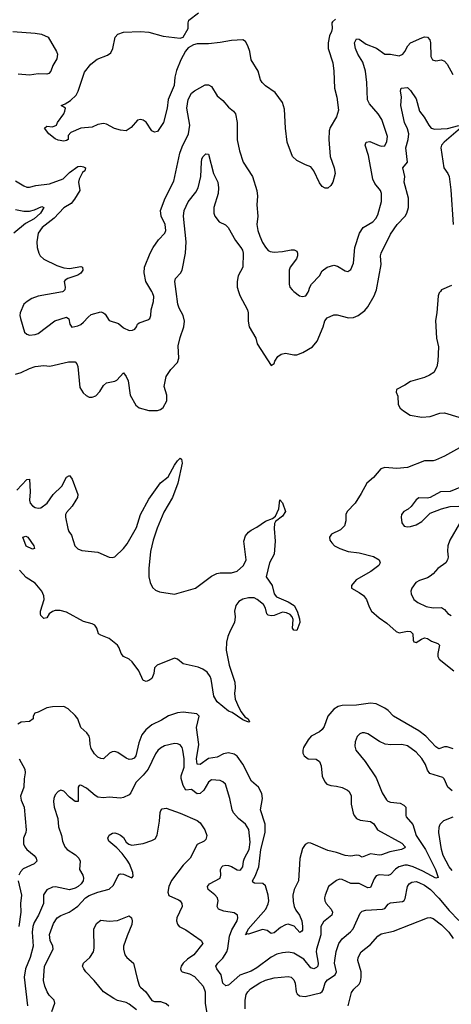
# Model space of a CAD drawing. Header units: inches. Extents: x 1449094 to 1618372, y 389908 to 534307.
# Tile 36 of 256: x 1474440 to 1477478, y 424981 to 431913. Entities that reach past the tile are written whole.
import ezdxf

# ---------------------------------------------------------------- set-up
doc = ezdxf.new("R2010")
doc.units = ezdxf.units.IN
doc.header["$MEASUREMENT"] = 0
doc.layers.add('B4472', color=7, linetype='Continuous')
doc.layers.add('B4473', color=7, linetype='Continuous')

msp = doc.modelspace()

# ---------------------------------------------------------------- linework, layer by layer
at = {"layer": 'B4472', "color": 5}
for points, elevation in [([(1474410, 429418), (1474450, 429428.9), (1474510, 429458.5), (1474550, 429470.3), (1474610, 429479.6), (1474653.1, 429473.1), (1474783.4, 429503.4), (1474830, 429504.9), (1474843, 429490), (1474850.3, 429470.3), (1474863.6, 429323.6), (1474885.7, 429285.7), (1474907.1, 429267.1), (1474930, 429256.1), (1474950, 429255.2), (1474975, 429265), (1475004.2, 429295.8), (1475030, 429337.3), (1475050, 429356.3), (1475110, 429368.2), (1475124.2, 429375.8), (1475170, 429426.8), (1475190, 429400.7), (1475203.1, 429370), (1475218, 429270), (1475258.3, 429198.3), (1475280.5, 429180.4), (1475350, 429161.8), (1475410, 429160.6), (1475431.7, 429168.3), (1475450, 429182.8), (1475475.3, 429230), (1475476.8, 429270), (1475456.3, 429330), (1475470, 429401), (1475504.5, 429450), (1475550, 429500.5), (1475560.3, 429530), (1475555.9, 429615.9), (1475570, 429676.3), (1475595, 429750), (1475600.6, 429790), (1475589.8, 429830), (1475562.1, 429882.1), (1475552.4, 429910), (1475540.8, 430000)], 620), ([(1474745.3, 430000), (1474742.4, 429997.6), (1474570, 429966.2), (1474525.7, 429950), (1474492, 429930), (1474470.3, 429910), (1474444.4, 429850), (1474441.3, 429830), (1474444.7, 429810), (1474474.3, 429714.3), (1474490, 429698.4), (1474510, 429692), (1474550, 429696.5), (1474570, 429704.4), (1474688.2, 429791.8), (1474770, 429817.6), (1474786.4, 429806.4), (1474792.4, 429770), (1474807.6, 429747.6), (1474850, 429758.7), (1474870, 429767.4), (1474890, 429783.7), (1474921.1, 429818.9), (1474943.5, 429836.5), (1475010, 429857.1), (1475030.4, 429850.4), (1475040.5, 429840.5), (1475070, 429794.8), (1475135.3, 429775.3), (1475170, 429743), (1475210, 429724.4), (1475232.9, 429727.1), (1475250, 429734.8), (1475262.7, 429750), (1475269.5, 429770.5), (1475280.1, 429779.9), (1475341, 429799), (1475355.6, 429810), (1475363.6, 429830), (1475366.3, 429870), (1475382.6, 429930), (1475384.2, 429964.2), (1475375.8, 429990), (1475370, 430000)], 640), ([(1475980.9, 430000), (1475990, 429970.7), (1476044.4, 429870), (1476048.7, 429848.7), (1476047.9, 429790), (1476055.3, 429750), (1476103, 429670), (1476111, 429630), (1476210, 429478), (1476230, 429492), (1476235.1, 429510), (1476257.5, 429542.5), (1476281.2, 429558.8), (1476310, 429565.3), (1476370, 429553.2), (1476390, 429554.5), (1476432.3, 429570), (1476500.3, 429610), (1476533, 429650), (1476576.5, 429750), (1476587.9, 429792.1), (1476605, 429815), (1476650, 429834.9), (1476674.8, 429834.8), (1476754.1, 429814.1), (1476790, 429817.4), (1476822, 429830), (1476870, 429865), (1476890, 429890.9), (1476935, 429970), (1476947.2, 430000)], 620), ([(1476369.9, 430000), (1476408.9, 429968.9), (1476430, 429963.8), (1476453.6, 429970), (1476470, 429994), (1476471.9, 430000)], 640), ([(1477401, 430000), (1477393, 429990), (1477386.4, 429970), (1477375.3, 429850), (1477365.7, 429794.3), (1477374.6, 429670), (1477388.7, 429610), (1477383.7, 429510), (1477376.5, 429470), (1477354, 429430), (1477325.5, 429410), (1477290, 429394.7), (1477190, 429365.6), (1477150, 429339.6), (1477091.3, 429310), (1477091, 429290), (1477102, 429262), (1477104.4, 429204.4), (1477118.6, 429178.6), (1477140.4, 429160.4), (1477188.9, 429128.9), (1477270, 429115.7), (1477330, 429119.2), (1477398.2, 429141.8), (1477430, 429144.7), (1477530, 429115.3)], 620), ([(1477556.5, 428910), (1477430, 428841.1), (1477367.2, 428812.8), (1477350, 428806.8), (1477290, 428807.7), (1477170, 428760.8), (1477094.1, 428754.1), (1477010, 428759.3), (1476981.6, 428750), (1476931.1, 428688.9), (1476883.7, 428650), (1476843.8, 428576.2), (1476800.3, 428510), (1476745.3, 428450), (1476736, 428430), (1476734.8, 428385.2), (1476727, 428350), (1476698, 428322), (1476634, 428290), (1476621.6, 428270), (1476623.8, 428250), (1476636.3, 428230), (1476656.3, 428210), (1476694, 428190), (1476751, 428170), (1476830, 428158.9), (1476930, 428132.8), (1476970.3, 428110), (1476976.4, 428090), (1476967.3, 428070), (1476912, 428028), (1476808.8, 427970), (1476775.5, 427930), (1476774.8, 427910), (1476830, 427881.3), (1476859.5, 427859.5), (1476881.3, 427830), (1476899.4, 427779.4), (1476916.5, 427750), (1476970, 427701.3), (1477024.2, 427664.2), (1477090, 427605), (1477110, 427596.5), (1477170, 427607.9), (1477190, 427605.6), (1477206.4, 427590), (1477210, 427544.7), (1477214.2, 427534.2), (1477224.7, 427530), (1477230, 427529.1), (1477267.5, 427552.5), (1477290, 427560.7), (1477310, 427557.3), (1477338, 427538), (1477382.4, 427522.4), (1477394.9, 427510), (1477382, 427450), (1477382.8, 427430), (1477391.5, 427411.5), (1477495.3, 427330)], 620), ([(1474420.1, 428599.9), (1474490, 428676.2), (1474510, 428678), (1474514.5, 428590), (1474508.6, 428530), (1474513.1, 428510), (1474530, 428490.2), (1474550, 428479), (1474570, 428474.2), (1474590, 428475.6), (1474633.5, 428510), (1474675.5, 428570), (1474736.8, 428630), (1474770, 428693.4), (1474790, 428703), (1474810, 428679.1), (1474849.1, 428570), (1474846.9, 428550), (1474836.2, 428530), (1474810, 428488.3), (1474770, 428443), (1474763.5, 428430), (1474762.5, 428410), (1474778.6, 428330), (1474785.8, 428310), (1474803.7, 428283.7), (1474828.9, 428210), (1474850, 428188.9), (1474876.3, 428176.3), (1474990, 428163.2), (1475070, 428128.4), (1475094.2, 428125.8), (1475110, 428131.5), (1475170, 428189.4), (1475197.4, 428222.6), (1475261.4, 428338.6), (1475291, 428429), (1475350, 428537.3), (1475430, 428652.6), (1475484.2, 428695.8), (1475530, 428777.6), (1475550, 428808), (1475570, 428826), (1475578.5, 428818.5), (1475584.4, 428790), (1475553.7, 428650), (1475516.1, 428550), (1475454.3, 428445.7), (1475406.6, 428333.3), (1475379.1, 428250), (1475360.1, 428170), (1475349, 428050), (1475350.1, 427990.1), (1475358.6, 427950), (1475375.6, 427915.6), (1475396.6, 427896.6), (1475424.7, 427884.7), (1475530, 427868), (1475676.9, 427910), (1475790, 427994.7), (1475826.5, 428013.5), (1475850, 428018), (1475930, 428019.8), (1475970, 428030.9), (1476015.8, 428070), (1476034.9, 428110), (1476017.8, 428242.2), (1476030, 428280.3), (1476050, 428304.9), (1476070, 428318.7), (1476110, 428340.3), (1476170, 428382.4), (1476219.1, 428400.9), (1476241.1, 428418.9), (1476264.2, 428470), (1476270, 428532), (1476290, 428512), (1476310.2, 428450), (1476290, 428416.9), (1476239.5, 428380.5), (1476233.3, 428366.7), (1476230.2, 428330), (1476238.6, 428241.4), (1476231.5, 428150), (1476198, 428090), (1476175.3, 427990), (1476218, 427930), (1476231.7, 427871.7), (1476248.2, 427850), (1476330, 427814.7), (1476371.1, 427790), (1476392.7, 427750), (1476410, 427696), (1476411, 427669), (1476390, 427614), (1476370, 427616), (1476360.7, 427630), (1476364.5, 427690), (1476358, 427710), (1476344.8, 427724.8), (1476317.5, 427737.5), (1476290, 427742), (1476230, 427719.4), (1476210, 427715.4), (1476190, 427720.6), (1476179.4, 427730), (1476169.4, 427770), (1476155.6, 427795.6), (1476112.3, 427832.3), (1476090, 427842.2), (1476050, 427843.9), (1476010, 427833), (1475983.3, 427816.7), (1475961, 427790), (1475952.1, 427750), (1475956.8, 427710), (1475952.8, 427670), (1475920.6, 427610), (1475906.1, 427570), (1475896.8, 427530), (1475893.4, 427473.4), (1475914, 427370), (1475954.3, 427250), (1475957.4, 427210), (1475952.2, 427170), (1475955.8, 427130), (1475981.5, 427070), (1476000, 427040), (1476025.3, 427005.3), (1476047.3, 426990), (1476057.3, 426970), (1476050, 426966.6), (1476010, 426984.7), (1475934.9, 427034.9), (1475910, 427045.3), (1475830, 427111.3), (1475806.5, 427150), (1475787.4, 427270), (1475780.5, 427290), (1475758.9, 427318.9), (1475730, 427341), (1475695.3, 427355.3), (1475590, 427379.2), (1475550, 427411.8), (1475530, 427417.7), (1475408.1, 427370), (1475389.4, 427350), (1475384.3, 427310), (1475370, 427274.7), (1475350, 427260.4), (1475330, 427254.3), (1475317.7, 427257.7), (1475310, 427262), (1475279.1, 427330), (1475231.5, 427391.5), (1475210, 427411.2), (1475170.4, 427430.4), (1475153.2, 427450), (1475140.2, 427490), (1475128.9, 427510), (1475070, 427555.7), (1475010, 427579.8), (1474995.4, 427590), (1474983.1, 427630), (1474970, 427650.8), (1474950, 427660.7), (1474890, 427675.7), (1474770, 427742.5), (1474725.7, 427754.3), (1474690, 427754.5), (1474670, 427747), (1474647.8, 427730), (1474630, 427702), (1474610, 427697.8), (1474590, 427719.1), (1474586.3, 427730), (1474587.3, 427750), (1474611.3, 427830), (1474610, 427855.8), (1474595.2, 427890), (1474550, 427945.3), (1474485, 427985), (1474438.7, 428038.7)], 580), ([(1477550, 428625.1), (1477470, 428591.5), (1477401, 428590), (1477330, 428549.5), (1477310, 428544.5), (1477250, 428546), (1477230, 428532.7), (1477194.8, 428485.2), (1477173.8, 428466.2), (1477144.9, 428450), (1477126.4, 428430), (1477124.4, 428410), (1477130, 428372), (1477147.1, 428347.1), (1477170, 428343.1), (1477190, 428345.3), (1477230, 428357.6), (1477270, 428379.5), (1477330, 428438.4), (1477410, 428470.4), (1477470, 428485.5), (1477530, 428487.7)], 640), ([(1477534.9, 428365.1), (1477467.2, 428250), (1477453.4, 428210), (1477450.4, 428170.4), (1477454.9, 428130), (1477450.4, 428110), (1477438.4, 428090), (1477383.7, 428050), (1477349.2, 428010.8), (1477330, 427995.8), (1477310, 427984.4), (1477254.4, 427965.6), (1477228.2, 427950), (1477199.5, 427910), (1477193.4, 427890), (1477194.9, 427870), (1477214.9, 427830), (1477242, 427810), (1477301.6, 427781.6), (1477350, 427771.4), (1477410, 427774.6), (1477430, 427761.6), (1477453.2, 427733.2), (1477478, 427718)], 640), ([(1477490, 426780.9), (1477450, 426795), (1477430, 426794.8), (1477390, 426779.7), (1477370, 426795), (1477298.6, 426870), (1477250, 426906.8), (1477070, 427009.7), (1477032.6, 427050), (1477010, 427067.1), (1476950, 427096.4), (1476910, 427100.3), (1476810, 427086.6), (1476710, 427084.8), (1476682.2, 427077.8), (1476650, 427058), (1476608.7, 427010), (1476582.7, 426937.2), (1476570, 426915.1), (1476550, 426899.6), (1476491.7, 426868.3), (1476470, 426842.7), (1476438.4, 426790), (1476432.2, 426770), (1476433.4, 426750), (1476443.1, 426730), (1476470, 426710.3), (1476526, 426706), (1476550, 426690.5), (1476561.3, 426661.3), (1476570, 426587.3), (1476587.3, 426547.3), (1476603, 426530), (1476630, 426521.1), (1476670, 426517.4), (1476710, 426507.4), (1476747.7, 426490), (1476759.5, 426479.5), (1476772.9, 426450), (1476774.3, 426390), (1476787.9, 426327.9), (1476794, 426310), (1476810.2, 426290.2), (1476836.9, 426276.9), (1476910, 426269.2), (1476932, 426252), (1476957.6, 426210), (1477130, 426115), (1477154.3, 426090), (1477150, 426082.9), (1477126.8, 426070), (1477044.9, 426055.1), (1476987, 426033), (1476969.4, 426030.6), (1476910, 426039.9), (1476850, 426017.3), (1476830, 426029.1), (1476811.6, 426031.6), (1476770, 426023.6), (1476730, 426028.8), (1476670, 426050.4), (1476610, 426064.7), (1476490, 426115.6), (1476470, 426118.3), (1476450, 426107.1), (1476430, 426077.6), (1476412.3, 426007.7), (1476403, 425850), (1476371.1, 425790), (1476363.7, 425750), (1476364.5, 425704.5), (1476370.9, 425670), (1476383.4, 425643.4), (1476410.2, 425610), (1476426, 425570), (1476431.5, 425530), (1476430, 425504), (1476424.9, 425495.1), (1476412.4, 425487.6), (1476371.4, 425531.4), (1476330, 425545), (1476310, 425541.1), (1476276.8, 425523.2), (1476230, 425483.5), (1476210, 425479.5), (1476181.5, 425501.5), (1476150, 425507), (1476050, 425475.6), (1476041.4, 425478.6), (1476029.7, 425469.7), (1476038.6, 425481.4), (1476035.6, 425490), (1476044, 425496), (1476049.1, 425510), (1476172.6, 425650), (1476190, 425688.7), (1476192.9, 425710), (1476190, 425749.3), (1476170, 425815.1), (1476150.8, 425830.8), (1476093.5, 425833.5), (1476082, 425842), (1476079.1, 425850), (1476097.2, 425882.8), (1476122.8, 425950), (1476137, 426070), (1476168.6, 426191.4), (1476167.5, 426250), (1476134.5, 426350), (1476149, 426430), (1476145, 426465), (1476121.5, 426510), (1476072.1, 426552.1), (1476010, 426670.9), (1475970, 426727.4), (1475950, 426742.2), (1475910, 426750.6), (1475874.4, 426745.6), (1475830, 426720.8), (1475770, 426712.7), (1475710, 426670.5), (1475690, 426671.2), (1475685, 426710), (1475701.3, 426810), (1475683.9, 426930), (1475702.4, 427010), (1475686.6, 427026.6), (1475590, 427038.1), (1475550, 427033.9), (1475486.8, 427013.2), (1475437.7, 426982.3), (1475370, 426949.8), (1475326.9, 426913.1), (1475300.7, 426879.3), (1475277.7, 426822.3), (1475257.1, 426730), (1475244.9, 426715.1), (1475230, 426706.8), (1475210, 426705.8), (1475190, 426713.2), (1475130, 426754.5), (1475110, 426760.6), (1475090, 426758.3), (1475072, 426750), (1475030, 426709.7), (1475010, 426710.9), (1474990, 426721.8), (1474965.8, 426745.8), (1474942.9, 426782.9), (1474936.2, 426810), (1474934.5, 426850), (1474928.1, 426870), (1474912.4, 426892.4), (1474869.9, 426929.9), (1474849.7, 426990), (1474830, 427015.1), (1474780.6, 427060.6), (1474750, 427078), (1474670, 427076.5), (1474631, 427069), (1474570, 427037.6), (1474546, 427030), (1474536, 427010), (1474536, 426990), (1474508.3, 426971.7), (1474450, 426966.6), (1474425.8, 426954.2)], 620), ([(1477484.4, 426484.4), (1477452.6, 426510), (1477428.7, 426568.7), (1477418.2, 426578.2), (1477325.7, 426605.7), (1477310.6, 426630), (1477296.5, 426670), (1477270, 426710.9), (1477230, 426755.3), (1477170, 426800.3), (1477130, 426810.7), (1477052.3, 426807.7), (1477012.6, 426812.6), (1476971.8, 426831.7), (1476890, 426886.2), (1476867.2, 426892.8), (1476850, 426892), (1476834.6, 426885.4), (1476814.2, 426865.8), (1476800.7, 426830), (1476799.4, 426799.4), (1476805.5, 426770), (1476871.8, 426691.8), (1476950, 426576), (1476990.2, 426470.1), (1477021, 426421), (1477031.2, 426411.2), (1477050, 426404), (1477117.5, 426397.5), (1477144.2, 426384.2), (1477157.3, 426370), (1477157.3, 426310), (1477160.8, 426300.8), (1477207.8, 426247.8), (1477229.5, 426170), (1477297.5, 426070), (1477366.4, 425930), (1477386.4, 425873.6), (1477370, 425869.9), (1477278.7, 425918.7), (1477210, 425949.5), (1477170, 425960.4), (1477150, 425960.9), (1477109.1, 425950), (1477086.2, 425933.8), (1477050, 425894.6), (1477032.7, 425887.3), (1476970, 425891.9), (1476950, 425885.1), (1476935.6, 425864.4), (1476910, 425804.2), (1476890, 425802), (1476830, 425831.1), (1476770, 425831.8), (1476710, 425859.1), (1476690, 425862), (1476670, 425853), (1476613.4, 425810), (1476590.4, 425750), (1476586, 425730), (1476588, 425710), (1476597.1, 425690), (1476633.4, 425650), (1476641.1, 425630), (1476636.5, 425610), (1476577.6, 425562.4), (1476559.3, 425530), (1476560.7, 425470), (1476528, 425370), (1476527.2, 425350), (1476540.7, 425270), (1476537.6, 425250), (1476530, 425240.3), (1476510, 425231.5), (1476490, 425238), (1476439.8, 425299.8), (1476370, 425341.7), (1476331.6, 425348.4), (1476290, 425344), (1476250, 425333.3), (1476210, 425313.9), (1476110, 425238.8), (1476070, 425214.2), (1475990, 425186.6), (1475910, 425116.1), (1475890, 425111), (1475870.6, 425130.6), (1475857.9, 425190), (1475827.2, 425230), (1475821.6, 425250), (1475834.6, 425270), (1475870, 425305.9), (1475897.8, 425350), (1475905.4, 425374.6), (1475917.9, 425462.1), (1475934.1, 425505.9), (1475970.7, 425570), (1475976.1, 425590), (1475973.7, 425610), (1475950, 425626.2), (1475876.4, 425636.4), (1475838.4, 425650), (1475830.9, 425670), (1475836.8, 425710), (1475832.7, 425730), (1475812.6, 425752.6), (1475766.6, 425790), (1475763, 425810), (1475776.9, 425830), (1475850.8, 425870), (1475856.8, 425890), (1475853.8, 425930), (1475861.7, 425950), (1475870, 425955.9), (1475890, 425961.3), (1475910, 425959.1), (1475931.7, 425951.7), (1475970, 425928.2), (1475990, 425925.5), (1475997.6, 425930), (1476010.6, 425949.4), (1476014.7, 425990), (1476022, 426010), (1476055.8, 426070), (1476062, 426122), (1476052.9, 426212.9), (1476030, 426248.4), (1475980.4, 426290), (1475945.1, 426330), (1475935.8, 426350), (1475919.1, 426430), (1475887.8, 426530), (1475870, 426547.8), (1475850, 426556.4), (1475790, 426560.5), (1475770, 426544.2), (1475736.8, 426490), (1475710, 426466.2), (1475690, 426462.2), (1475650, 426494), (1475610, 426488), (1475590, 426521.7), (1475576, 426570), (1475576.7, 426590), (1475596.9, 426650), (1475596.8, 426710), (1475589, 426770), (1475582.8, 426790), (1475570, 426808.3), (1475550, 426816.2), (1475530, 426816.5), (1475459.1, 426800.9), (1475430, 426785.7), (1475411.6, 426768.4), (1475395.5, 426744.5), (1475344.4, 426635.6), (1475310, 426593.7), (1475257.2, 426542.8), (1475223, 426470), (1475210, 426457), (1475170, 426436.2), (1475148.5, 426431.5), (1475070, 426439.2), (1475030, 426435.6), (1474990, 426439.7), (1474970.8, 426450.8), (1474910, 426503.6), (1474870, 426525.2), (1474858, 426522), (1474850.8, 426509.2), (1474851, 426410), (1474831, 426409), (1474790, 426439.3), (1474750, 426481.2), (1474730, 426489.3), (1474710, 426479.3), (1474690, 426455.1), (1474679.5, 426430), (1474677.6, 426410), (1474682.6, 426370), (1474707.6, 426290), (1474713.4, 426230), (1474733.7, 426170), (1474741.1, 426130), (1474756.9, 426090), (1474773.4, 426070), (1474832.8, 426032.8), (1474856.5, 426010), (1474865.2, 425990), (1474861.8, 425930), (1474884.9, 425890), (1474890.2, 425870), (1474886.9, 425850), (1474873.2, 425830), (1474851.3, 425810), (1474830, 425798.1), (1474790, 425787.5), (1474692.6, 425807.4), (1474670, 425806.2), (1474632.2, 425787.8), (1474608.2, 425751.8), (1474607.3, 425690), (1474571.5, 425610), (1474541.8, 425558.2), (1474532.8, 425530), (1474528.8, 425490), (1474535.1, 425390), (1474513.3, 425310), (1474479.9, 425230), (1474472.4, 425172.4), (1474494.7, 424970)], 640), ([(1474436.9, 426710), (1474476.3, 426636.3), (1474479.6, 426610), (1474471.2, 426568.8), (1474469.2, 426510), (1474446.8, 426446.8), (1474450, 426417.3), (1474472.4, 426370), (1474486.2, 426210), (1474484.1, 426190), (1474467.8, 426150), (1474467.1, 426110), (1474475.4, 426090), (1474490.6, 426070.6), (1474540.9, 426030), (1474556.5, 426010), (1474561.3, 425990), (1474543, 425970), (1474464.3, 425935.7), (1474445.1, 425914.9), (1474434.2, 425890)], 620), ([(1474665.2, 424930), (1474687.4, 424990), (1474681.7, 425010), (1474646.7, 425046.7), (1474632.8, 425070), (1474617.4, 425110), (1474608.6, 425150), (1474613.8, 425250), (1474675.6, 425370), (1474672.8, 425390), (1474654.2, 425430), (1474650, 425473.2), (1474677.8, 425550), (1474704.7, 425590), (1474730, 425607.4), (1474788.4, 425630), (1474810, 425643.5), (1474850, 425673.1), (1474903.5, 425730), (1474930, 425747.6), (1474990, 425770.6), (1475070, 425790.8), (1475099.2, 425820.8), (1475130, 425884.5), (1475143.6, 425896.4), (1475150, 425899.7), (1475170, 425897.2), (1475230, 425872.7), (1475237.7, 425882.3), (1475235.8, 425910), (1475211.8, 425970), (1475195.9, 425995.9), (1475162, 426042), (1475123.8, 426083.8), (1475066.4, 426130), (1475060.5, 426150), (1475070, 426172.7), (1475094.4, 426185.6), (1475110, 426187.6), (1475130, 426182.6), (1475150, 426172.6), (1475170, 426154.7), (1475190, 426123.7), (1475207.9, 426107.9), (1475230, 426102), (1475310, 426113.3), (1475370, 426133.6), (1475392.9, 426147.1), (1475407.5, 426172.5), (1475425.2, 426270), (1475428.4, 426331.6), (1475433.2, 426346.8), (1475443.4, 426356.6), (1475470, 426362.9), (1475570, 426328), (1475690, 426274.3), (1475710, 426259.6), (1475744.2, 426210), (1475758.4, 426170), (1475750, 426141), (1475739, 426130), (1475690, 426105.5), (1475639.7, 426010), (1475590, 425960.4), (1475507.6, 425852.4), (1475489.8, 425810), (1475482, 425770), (1475490, 425747), (1475557.8, 425717.8), (1475569.7, 425709.7), (1475581.6, 425690), (1475584.2, 425670), (1475546.3, 425590), (1475543.6, 425570), (1475550, 425545.2), (1475562.7, 425530), (1475610, 425505.1), (1475717.2, 425430), (1475729.2, 425410), (1475664.7, 425330), (1475620.6, 425299.4), (1475590.9, 425270), (1475577.7, 425250), (1475571.3, 425230), (1475576.3, 425216.3), (1475582.7, 425210), (1475634.8, 425194.8), (1475670, 425178), (1475730.9, 425110), (1475745.2, 425070), (1475745.2, 424990), (1475756.6, 424916.6)], 660), ([(1477483.3, 425923.3), (1477462, 425950), (1477420.1, 426030), (1477409.5, 426070), (1477389.4, 426190), (1477391.7, 426228.3), (1477399.1, 426250), (1477424.4, 426275.6), (1477490, 426301)], 660), ([(1474430.2, 425850), (1474451.6, 425750), (1474444.9, 425690), (1474449.2, 425630), (1474433.8, 425530)], 620), ([(1476027.6, 424950), (1476027.1, 425010), (1476035.2, 425050), (1476046.2, 425070), (1476064.9, 425090), (1476130, 425132.7), (1476170, 425152.2), (1476231.8, 425168.2), (1476330, 425176.4), (1476351.8, 425171.8), (1476370, 425154.5), (1476378.2, 425130), (1476386.3, 425070), (1476394.1, 425054.1), (1476410, 425041.6), (1476450, 425036.1), (1476558.4, 425061.7), (1476569.5, 425070.5), (1476576.1, 425083.9), (1476590, 425132), (1476607.2, 425152.8), (1476661, 425190), (1476669.5, 425210), (1476657, 425270), (1476657.5, 425290), (1476666.9, 425353.1), (1476686.5, 425410), (1476710, 425442.2), (1476768.4, 425491.6), (1476787, 425512.9), (1476836, 425624), (1476850, 425635.9), (1476875.7, 425644.2), (1476994.8, 425650), (1477010, 425656.3), (1477034, 425686), (1477050, 425696.8), (1477135, 425705), (1477146.7, 425713.3), (1477153.4, 425726.6), (1477168.8, 425811.2), (1477182.3, 425830), (1477199.4, 425840.6), (1477230, 425845), (1477250, 425839.9), (1477290, 425819.9), (1477330.6, 425790), (1477390, 425729), (1477462.1, 425642.1), (1477531.9, 425571.9)], 660), ([(1475261.3, 424941.3), (1475210, 424982.4), (1475190, 424993.4), (1475129.2, 425009.2), (1475102, 425022), (1475030.3, 425070.3), (1474965.3, 425150), (1474906.7, 425210), (1474890.4, 425230), (1474881.6, 425250), (1474888.2, 425270), (1474932.7, 425310), (1474958.4, 425350), (1474963.9, 425376.1), (1474962.6, 425510), (1474981.3, 425550), (1475010, 425572.8), (1475070, 425567.6), (1475127.8, 425572.2), (1475210, 425603.6), (1475227, 425590), (1475232.5, 425570), (1475230, 425542.8), (1475195.9, 425464.1), (1475171.6, 425390), (1475169.8, 425369.8), (1475179.3, 425330), (1475193.5, 425310), (1475240.4, 425270), (1475270, 425154), (1475283.5, 425110), (1475290, 425101.6), (1475328.5, 425068.5), (1475370, 425009), (1475390, 425000.9), (1475430, 425000.5), (1475450, 424995.1), (1475470, 424986.6), (1475489.6, 424969.6)], 680), ([(1476751.6, 424970), (1476775.1, 425064.9), (1476791.1, 425088.9), (1476830, 425124.2), (1476838, 425142), (1476843.8, 425170), (1476842.9, 425210), (1476820.7, 425290), (1476822.4, 425310), (1476844, 425350), (1476910, 425403.1), (1476960, 425460), (1476983.2, 425476.8), (1477070, 425497), (1477310, 425589.8), (1477330, 425591.8), (1477350, 425586.2), (1477410, 425540.9), (1477460.8, 425490), (1477490, 425443.5)], 680)]:
    msp.add_lwpolyline(points, dxfattribs=dict(at, elevation=elevation))
at = {"layer": 'B4472', "color": 5, "elevation": 560}
msp.add_lwpolyline([(1474530, 428185.1), (1474486.4, 428206.4), (1474462, 428270), (1474483.6, 428276.4), (1474497.1, 428270), (1474539.5, 428210), (1474544.7, 428190)], close=True, dxfattribs=at)
at = {"layer": 'B4473', "color": 5}
for points, elevation in [([(1476662.5, 431917.5), (1476641.3, 431898.7), (1476637.2, 431890), (1476638.8, 431850), (1476635.1, 431830), (1476621.6, 431798.4), (1476610.8, 431750), (1476610.9, 431710.9), (1476643, 431610), (1476651.1, 431550), (1476656.9, 431430), (1476671.4, 431368.6), (1476683.9, 431276.1), (1476669.6, 431230), (1476625.3, 431154.7), (1476617.6, 431130), (1476616.9, 431070), (1476625.1, 430950), (1476654, 430870), (1476660.7, 430830), (1476643.7, 430770), (1476630, 430744.7), (1476610, 430726), (1476590, 430726.8), (1476570, 430738), (1476550, 430764.7), (1476511.3, 430850), (1476490, 430878), (1476451.1, 430891.1), (1476390, 430921), (1476361, 430950), (1476322, 431050), (1476310.6, 431150), (1476303.9, 431283.9), (1476290.4, 431330), (1476239.3, 431399.3), (1476170, 431446.7), (1476146.7, 431470), (1476135.8, 431490), (1476119.1, 431550), (1476070.3, 431630.4), (1476059.3, 431690), (1476046, 431730), (1476030, 431759.1), (1476010, 431770.4), (1475930, 431767.2), (1475850, 431751.5), (1475770, 431743.1), (1475690, 431743.8), (1475662.9, 431737.1), (1475625.6, 431714.4), (1475607.9, 431692.1), (1475574.7, 431630), (1475544.9, 431555.1), (1475532.5, 431507.5), (1475528, 431450), (1475484.4, 431350), (1475478, 431290), (1475453, 431190), (1475410, 431124.7), (1475390, 431122), (1475371.1, 431131.1), (1475330.5, 431190.5), (1475310, 431206), (1475289.3, 431210.7), (1475270, 431204.7), (1475225.8, 431154.2), (1475189.5, 431130.5), (1475150, 431134.4), (1475107.2, 431147.2), (1475050, 431177.3), (1475030, 431182), (1474990, 431175.5), (1474950, 431155.5), (1474871.3, 431148.7), (1474800.7, 431119.3), (1474782, 431098), (1474781.6, 431070), (1474770, 431061.7), (1474750, 431056.9), (1474710, 431063.8), (1474690, 431073.2), (1474646, 431110), (1474615.5, 431150), (1474630, 431164.5), (1474670, 431159.5), (1474698, 431170), (1474706, 431190), (1474750.4, 431249.6), (1474758.8, 431270), (1474762, 431290), (1474732, 431310), (1474759.9, 431320.1), (1474796.9, 431343.1), (1474837.6, 431382.4), (1474851.3, 431408.7), (1474896.4, 431543.6), (1474940.5, 431599.5), (1474984.7, 431635.3), (1475057.1, 431662.9), (1475080.5, 431679.5), (1475096.5, 431710), (1475112.7, 431790), (1475130, 431812), (1475170, 431826), (1475290.3, 431829.7), (1475350, 431824), (1475450, 431796.9), (1475570, 431782.7), (1475590.6, 431789.4), (1475625.5, 431850), (1475625.5, 431890), (1475630.7, 431910), (1475699.5, 431960.5)], 660), ([(1474391, 431830), (1474550, 431819.1), (1474593.4, 431810), (1474640.5, 431790), (1474699.1, 431690), (1474706, 431670), (1474702, 431638), (1474672.4, 431590), (1474658.9, 431550), (1474644.8, 431535.2), (1474630, 431529), (1474570, 431531.5), (1474510, 431523.2), (1474430, 431529.8)], 640), ([(1476471.9, 430000), (1476481.4, 430030), (1476493.6, 430050), (1476551, 430110), (1476570, 430146), (1476603.7, 430170), (1476650, 430184.9), (1476677.2, 430177.2), (1476730, 430145.5), (1476750, 430140.7), (1476770, 430154.8), (1476790, 430198), (1476797.8, 430310), (1476830.8, 430410), (1476858.5, 430450), (1476925.6, 430490), (1476946.9, 430513.1), (1476960.6, 430539.4), (1476987.6, 430632.4), (1476987.3, 430690), (1476979.6, 430710), (1476940, 430760), (1476925.7, 430790), (1476896, 430956), (1476871.1, 431030), (1476878, 431050), (1476905.5, 431054.5), (1476970, 431026.9), (1476990, 431022.3), (1477010, 431025.3), (1477024.9, 431055.1), (1477027.8, 431090), (1476988.9, 431210), (1476963.5, 431250), (1476901.3, 431321.3), (1476888.7, 431348.7), (1476884, 431470), (1476873.1, 431550), (1476854.2, 431614.2), (1476819.8, 431670), (1476803.8, 431710), (1476797.4, 431750), (1476810, 431777.1), (1476830, 431777), (1476879.8, 431739.8), (1476952.5, 431712.5), (1477010, 431670.2), (1477050, 431670.3), (1477110, 431659), (1477136.3, 431670), (1477151.4, 431688.6), (1477172.4, 431730), (1477190.6, 431749.4), (1477270, 431785.8), (1477290, 431792.3), (1477310, 431790.2), (1477326, 431770), (1477332.3, 431750), (1477334.6, 431654.6), (1477345.5, 431630), (1477370, 431623.8), (1477410, 431630.5), (1477430, 431622), (1477450, 431600.5), (1477487.6, 431527.6)], 640), ([(1475370, 430000), (1475328.7, 430070), (1475315.4, 430130), (1475318, 430170), (1475357.7, 430270), (1475379.1, 430310), (1475416.2, 430363.8), (1475461.6, 430410), (1475468.2, 430430), (1475462.8, 430470), (1475436.5, 430530), (1475431.5, 430570), (1475463, 430657), (1475524.2, 430775.8), (1475567.5, 430972.5), (1475583.2, 431016.8), (1475627.5, 431110), (1475636.5, 431170), (1475617.5, 431290), (1475625.7, 431350), (1475650, 431395.3), (1475670, 431411.8), (1475744.9, 431455.1), (1475770, 431453.6), (1475790, 431443.2), (1475830, 431378), (1475870, 431343.1), (1475910, 431296.5), (1475944.6, 431270), (1475959, 431250), (1475970.2, 431190), (1475971.7, 431068.3), (1475986.9, 430990), (1476012.4, 430910), (1476077.7, 430810), (1476110.2, 430710), (1476114, 430670), (1476109, 430609), (1476116.9, 430530), (1476110.3, 430470), (1476116.9, 430430), (1476131.4, 430390), (1476150, 430345.5), (1476170, 430312.7), (1476189.2, 430289.2), (1476202, 430282), (1476230, 430276.5), (1476290, 430280.3), (1476351.7, 430291.7), (1476371.6, 430291.6), (1476390, 430282.8), (1476396.4, 430270), (1476396.4, 430250), (1476388.5, 430230), (1476343.8, 430170), (1476337.6, 430150), (1476337.1, 430050), (1476342, 430030), (1476357.3, 430010), (1476369.9, 430000)], 640), ([(1476947.2, 430000), (1476951.2, 430010), (1476984.3, 430190), (1476980.3, 430250), (1476985, 430270), (1477050, 430402.2), (1477096.3, 430470), (1477153.4, 430530), (1477165.2, 430550), (1477176.1, 430590), (1477175.9, 430655.9), (1477147.2, 430770), (1477150.7, 430810), (1477135.8, 430870), (1477170.6, 430910), (1477157, 431010), (1477173.2, 431070), (1477178.3, 431110), (1477170, 431145.1), (1477147.4, 431190), (1477123.5, 431310), (1477126.6, 431370), (1477120.7, 431410), (1477126, 431430), (1477170, 431436), (1477190, 431415.5), (1477230, 431356.3), (1477253.5, 431270), (1477287.5, 431227.5), (1477320.2, 431170), (1477337, 431150), (1477363.2, 431143.2), (1477452.2, 431147.8), (1477530, 431167.7)], 620), ([(1477542.4, 431150), (1477426.7, 431050), (1477409, 431030), (1477403.2, 431010), (1477425.5, 430870), (1477454.3, 430830), (1477462.3, 430810), (1477474, 430714), (1477491.3, 430470)], 620), ([(1475540.8, 430000), (1475531.7, 430070), (1475535.6, 430090), (1475571.1, 430128.9), (1475583.1, 430150), (1475606.3, 430270), (1475611.3, 430350), (1475593.6, 430530), (1475597.2, 430570), (1475625.4, 430630), (1475680.9, 430699.1), (1475696.1, 430730), (1475715.4, 430810), (1475718.7, 430910), (1475721, 430930), (1475730, 430948), (1475750, 430968), (1475770, 430966.8), (1475803.7, 430830), (1475834.9, 430770), (1475840.3, 430730), (1475836.5, 430690), (1475807.1, 430590), (1475807.6, 430550), (1475814.3, 430530), (1475844.9, 430490), (1475888.2, 430468.2), (1475907, 430450), (1475959.1, 430359.1), (1475997.7, 430310), (1476007.7, 430290), (1476012.9, 430270), (1476010.4, 430170), (1475977.4, 430110), (1475970.3, 430070), (1475971.6, 430030), (1475980.9, 430000)], 620), ([(1474410, 430779.5), (1474470, 430743.1), (1474490, 430734.4), (1474510, 430734), (1474553.5, 430746.5), (1474650, 430757.5), (1474746.5, 430793.5), (1474790, 430837.4), (1474850, 430878.4), (1474870, 430881.6), (1474890, 430878), (1474902.8, 430870), (1474898, 430850), (1474882.8, 430837.2), (1474858.9, 430790), (1474854.6, 430770), (1474863.8, 430710), (1474826.7, 430650), (1474801.7, 430618.3), (1474750, 430588), (1474683.7, 430516.3), (1474597.1, 430450), (1474571.1, 430410), (1474561.3, 430350), (1474563.6, 430310), (1474573.8, 430270), (1474584.9, 430250), (1474610, 430228), (1474702.2, 430182.2), (1474750, 430166.7), (1474790, 430160.3), (1474870, 430174.4), (1474881, 430170), (1474884.9, 430150), (1474870, 430129.5), (1474850, 430114.5), (1474778, 430090), (1474760.9, 430079.1), (1474754, 430070), (1474760.5, 430030), (1474757.3, 430010), (1474745.3, 430000)], 640), ([(1474410, 430577.6), (1474470, 430566.1), (1474510, 430565.8), (1474545.4, 430574.6), (1474596.9, 430596.9), (1474611, 430590), (1474586.5, 430550), (1474542.1, 430510), (1474481.6, 430478.4), (1474398.1, 430410)], 620), ([(1477478.6, 430041.4), (1477410, 430011.1), (1477401, 430000)], 620)]:
    msp.add_lwpolyline(points, dxfattribs=dict(at, elevation=elevation))

doc.saveas('drawing.dxf')
